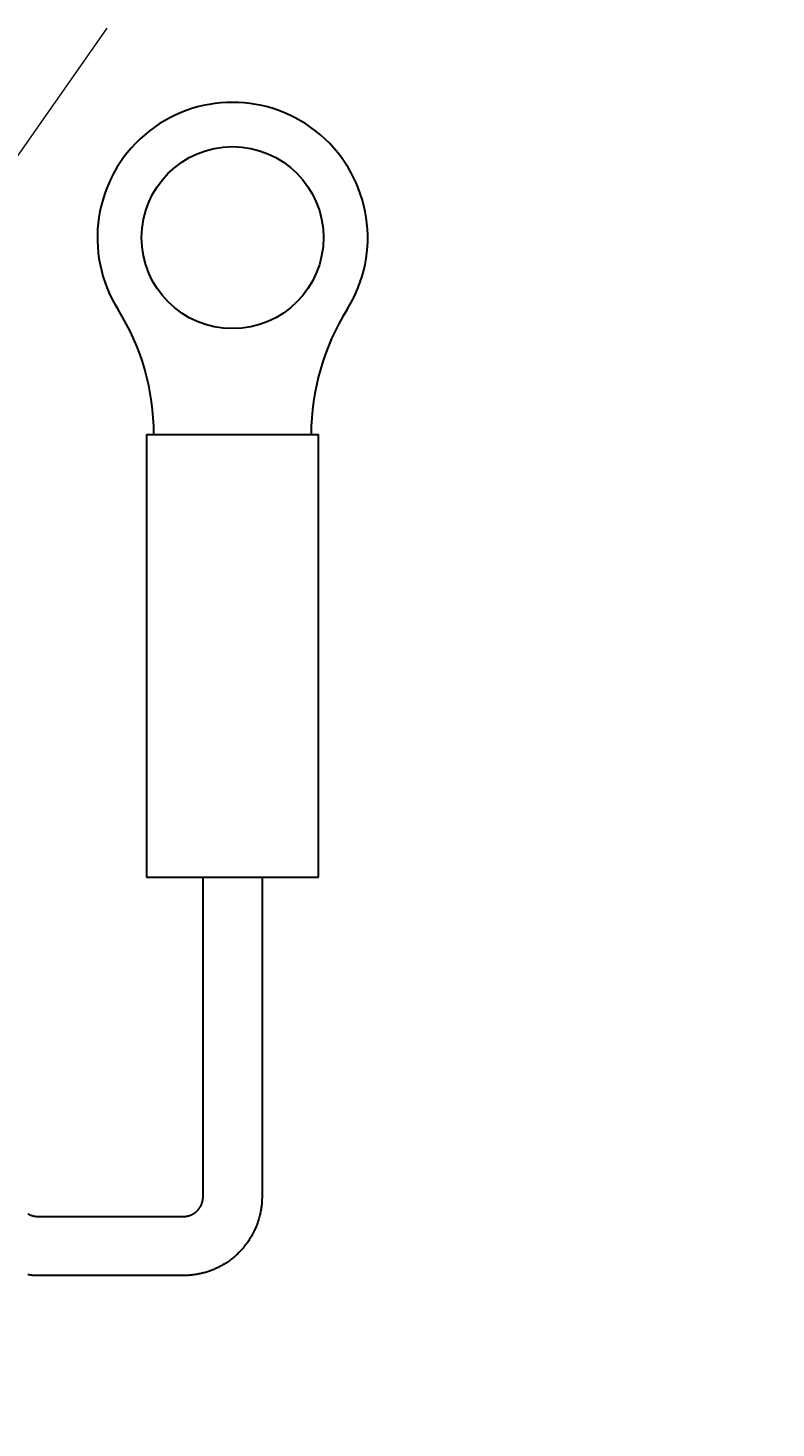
# Model space of a CAD drawing. Header units: millimetres. Extents: x 0 to 422, y 0 to 298.
# Tile 54 of 57: x 172 to 187, y 162 to 190. Entities that reach past the tile are written whole.
import ezdxf

# ---------------------------------------------------------------- set-up
doc = ezdxf.new("R2010")
doc.units = ezdxf.units.MM
doc.styles.add('ｍｓ ｐゴシック', font='msgothic.ttc')
doc.dimstyles.get("Standard").update_dxf_attribs({"dimtxt": 0.18, "dimasz": 0.18, "dimexe": 0.18, "dimexo": 0.0625, "dimgap": 0.09, "dimtad": 0, "dimtih": 1, "dimtoh": 1, "dimdec": 4, "dimzin": 0, "dimdsep": 46, "dimcen": 0.09, "dimadec": 0, "dimazin": 0, "dimtfac": 1, "dimtdec": 4, "dimtofl": 0, "dimtmove": 0, "dimatfit": 3, "dimfxl": 1, "dimtolj": 1, "dimtzin": 0, "dimarcsym": 0})

# ---------------------------------------------------------------- blocks, each defined once
blk = doc.blocks.new('*D0')
at = {"color": 7, "linetype": 'Continuous', "lineweight": 9, "transparency": 16777216}
for p, q in [((262.698, 182.54), (263.77, 186.54)), ((264.4, 178.752), (264.4, 182.04)), ((268.6, 178.752), (268.6, 182.04)), ((264.4, 181.04), (260.9, 181.04)), ((261.9, 181.04), (271.1, 181.04)), ((268.6, 181.04), (272.1, 181.04))]:
    blk.add_line(p, q, dxfattribs=at)
blk.add_lwpolyline([(264.509, 184.54), (264.465, 184.87), (264.338, 185.178), (264.135, 185.442), (263.871, 185.644), (263.564, 185.772), (263.234, 185.815), (262.904, 185.772), (262.596, 185.644), (262.332, 185.442), (262.13, 185.178), (262.002, 184.87), (261.959, 184.54), (262.002, 184.21), (262.13, 183.903), (262.332, 183.639), (262.596, 183.436), (262.904, 183.309), (263.234, 183.265), (263.564, 183.309), (263.871, 183.436), (264.135, 183.639), (264.338, 183.903), (264.465, 184.21)], close=True, dxfattribs=at)
at = {"color": 7, "linetype": 'Continuous', "lineweight": 20, "transparency": 16777216}
for points in [[(261.9, 180.599, 0), (264.4, 181.04, 0), (261.9, 181.481, 0)], [(271.1, 181.481, 0), (268.6, 181.04, 0), (271.1, 180.599, 0)]]:
    blk.add_polyline3d(points, dxfattribs=at)
at = {"color": 7, "linetype": 'Continuous', "lineweight": 9, "transparency": 16777216, "style": 'ｍｓ ｐゴシック', "width": 1.000662}
blk.add_text('4.2', height=3.1999, dxfattribs=at).set_placement((265.41, 182.54))
blk = doc.blocks.new('*D1')
at = {"color": 7, "linetype": 'Continuous', "lineweight": 9, "transparency": 16777216}
for p, q in [((248.548, 174.099), (252.529, 175.238)), ((246.636, 174.37), (281.678, 115.967))]:
    blk.add_line(p, q, dxfattribs=at)
blk.add_lwpolyline([(251.195, 173.576), (251.455, 173.783), (251.653, 174.05), (251.776, 174.36), (251.814, 174.69), (251.765, 175.02), (251.632, 175.325), (251.425, 175.586), (251.158, 175.784), (250.848, 175.906), (250.517, 175.944), (250.188, 175.895), (249.883, 175.762), (249.622, 175.555), (249.424, 175.288), (249.302, 174.978), (249.264, 174.647), (249.313, 174.318), (249.445, 174.013), (249.652, 173.752), (249.92, 173.554), (250.229, 173.432), (250.56, 173.394), (250.889, 173.443)], close=True, dxfattribs=at)
at = {"color": 7, "linetype": 'Continuous', "lineweight": 20, "transparency": 16777216}
for points in [[(250.945, 166.333, 0), (252.609, 164.416, 0), (251.701, 166.786, 0)], [(282.056, 116.194, 0), (280.392, 118.111, 0), (281.3, 115.74, 0)]]:
    blk.add_polyline3d(points, dxfattribs=at)
at = {"color": 7, "linetype": 'Continuous', "lineweight": 9, "transparency": 16777216, "style": 'ｍｓ ｐゴシック', "width": 0.99985}
blk.add_text('54', height=3.201, rotation=300.9638, dxfattribs=at).set_placement((249.947, 171.766))
blk = doc.blocks.new('*D3')
at = {"color": 7, "linetype": 'Continuous', "lineweight": 9, "transparency": 16777216}
for p, q in [((212.362, 188.172), (212.362, 130.763)), ((210.862, 165.57), (206.862, 166.642)), ((212.362, 149.263), (212.362, 152.763)), ((200.912, 149.263), (213.362, 149.263)), ((200.912, 133.263), (213.362, 133.263)), ((212.362, 133.263), (212.362, 129.763))]:
    blk.add_line(p, q, dxfattribs=at)
for points in [[(210.862, 188.096), (209.323, 188.441), (207.746, 188.441), (206.208, 188.096)], [(206.208, 180.914), (207.746, 180.569), (209.323, 180.569), (210.862, 180.914)]]:
    blk.add_lwpolyline(points, dxfattribs=at)
blk.add_lwpolyline([(208.862, 167.381), (208.532, 167.337), (208.225, 167.21), (207.961, 167.007), (207.758, 166.743), (207.631, 166.436), (207.587, 166.106), (207.631, 165.776), (207.758, 165.468), (207.961, 165.204), (208.225, 165.002), (208.532, 164.874), (208.862, 164.831), (209.192, 164.874), (209.5, 165.002), (209.764, 165.204), (209.966, 165.468), (210.094, 165.776), (210.137, 166.106), (210.094, 166.436), (209.966, 166.743), (209.764, 167.007), (209.5, 167.21), (209.192, 167.337)], close=True, dxfattribs=at)
at = {"color": 7, "linetype": 'Continuous', "lineweight": 20, "transparency": 16777216}
for points in [[(211.921, 151.763, 0), (212.362, 149.263, 0), (212.803, 151.763, 0)], [(212.803, 130.763, 0), (212.362, 133.263, 0), (211.921, 130.763, 0)]]:
    blk.add_polyline3d(points, dxfattribs=at)
at = {"color": 7, "linetype": 'Continuous', "lineweight": 9, "transparency": 16777216, "style": 'ｍｓ ｐゴシック'}
for s, height, width, p in [('0.018', 1.6016, 0.999398, (208.208, 182.664)), ('0', 1.601, 0.99968, (210.862, 182.678)), ('+', 1.599, 1.001048, (208.207, 181.255)), ('H7', 3.2019, 1.000012, (210.862, 173.415)), ('16', 3.2032, 0.999483, (210.863, 168.11))]:
    blk.add_text(s, height=height, rotation=90, dxfattribs=dict(at, width=width)).set_placement(p)
blk = doc.blocks.new('*D4')
at = {"color": 7, "linetype": 'Continuous', "lineweight": 9, "transparency": 16777216}
for p, q in [((204.862, 178.175), (204.862, 132.763)), ((203.362, 165.567), (199.362, 166.639)), ((204.862, 147.263), (204.862, 150.763)), ((197.046, 147.263), (205.862, 147.263)), ((197.046, 135.263), (205.862, 135.263)), ((204.862, 135.263), (204.862, 131.763))]:
    blk.add_line(p, q, dxfattribs=at)
blk.add_lwpolyline([(201.362, 167.378), (201.032, 167.334), (200.725, 167.207), (200.461, 167.004), (200.258, 166.74), (200.131, 166.433), (200.087, 166.103), (200.131, 165.773), (200.258, 165.465), (200.461, 165.201), (200.725, 164.998), (201.032, 164.871), (201.362, 164.828), (201.692, 164.871), (202, 164.998), (202.264, 165.201), (202.466, 165.465), (202.594, 165.773), (202.637, 166.103), (202.594, 166.433), (202.466, 166.74), (202.264, 167.004), (202, 167.207), (201.692, 167.334)], close=True, dxfattribs=at)
at = {"color": 7, "linetype": 'Continuous', "lineweight": 20, "transparency": 16777216}
for points in [[(204.421, 149.763, 0), (204.862, 147.263, 0), (205.303, 149.763, 0)], [(205.303, 132.763, 0), (204.862, 135.263, 0), (204.421, 132.763, 0)]]:
    blk.add_polyline3d(points, dxfattribs=at)
at = {"color": 7, "linetype": 'Continuous', "lineweight": 9, "transparency": 16777216, "style": 'ｍｓ ｐゴシック'}
for s, height, width, p in [('0.1', 1.6005, 1.000477, (200.707, 175.158)), ('0', 1.601, 0.99968, (203.362, 175.335)), ('+', 1.599, 1.001048, (200.707, 173.912)), ('12', 3.2021, 0.999578, (203.362, 168.116))]:
    blk.add_text(s, height=height, rotation=90, dxfattribs=dict(at, width=width)).set_placement(p)
blk = doc.blocks.new('*D20')
at = {"color": 7, "linetype": 'Continuous', "lineweight": 9, "transparency": 16777216}
for p, q in [((187.162, 232.963), (197.076, 232.963)), ((196.076, 232.963), (196.076, 229.463)), ((196.076, 232.963), (196.076, 212.963)), ((196.076, 212.963), (196.076, 216.463)), ((187.162, 212.963), (197.076, 212.963))]:
    blk.add_line(p, q, dxfattribs=at)
at = {"color": 7, "linetype": 'Continuous', "lineweight": 20, "transparency": 16777216}
for points in [[(196.517, 230.463, 0), (196.076, 232.963, 0), (195.636, 230.463, 0)], [(195.636, 215.463, 0), (196.076, 212.963, 0), (196.517, 215.463, 0)]]:
    blk.add_polyline3d(points, dxfattribs=at)
at = {"color": 7, "linetype": 'Continuous', "lineweight": 9, "transparency": 16777216, "style": 'ｍｓ ｐゴシック'}
for s, height, width, p in [(')', 3.199, 1.002002, (194.575, 225.285)), ('20', 3.201, 1.00009, (194.575, 220.018)), ('(', 3.199, 0.999114, (194.575, 218.009))]:
    blk.add_text(s, height=height, rotation=90, dxfattribs=dict(at, width=width)).set_placement(p)
blk = doc.blocks.new('*D21')
at = {"color": 7, "linetype": 'Continuous', "lineweight": 9, "transparency": 16777216}
for p, q in [((177.262, 221.373), (177.262, 238.612)), ((186.162, 221.373), (186.162, 238.612)), ((177.262, 237.612), (180.762, 237.612)), ((186.162, 237.612), (177.262, 237.612)), ((186.162, 237.612), (182.662, 237.612))]:
    blk.add_line(p, q, dxfattribs=at)
at = {"color": 7, "linetype": 'Continuous', "lineweight": 20, "transparency": 16777216}
for points in [[(179.762, 238.052, 0), (177.262, 237.612, 0), (179.762, 237.171, 0)], [(183.662, 237.171, 0), (186.162, 237.612, 0), (183.662, 238.052, 0)]]:
    blk.add_polyline3d(points, dxfattribs=at)
at = {"color": 7, "linetype": 'Continuous', "lineweight": 9, "transparency": 16777216, "style": 'ｍｓ ｐゴシック'}
for s, height, width, p in [('(', 3.199, 0.999114, (176.321, 239.113)), (')', 3.199, 1.002002, (184.47, 239.113)), ('8.9', 3.201, 1.000475, (178.295, 239.111))]:
    blk.add_text(s, height=height, dxfattribs=dict(at, width=width)).set_placement(p)

msp = doc.modelspace()

# ---------------------------------------------------------------- linework, layer by layer
at = {"color": 7, "linetype": 'Continuous', "lineweight": 30}
for p, q in [((173.96208, 181.96329), (177.46208, 181.96329)), ((173.96208, 181.96329), (173.96208, 172.96329)), ((177.46208, 172.96329), (177.46208, 181.96329)), ((173.96208, 172.96329), (177.46208, 172.96329))]:
    msp.add_line(p, q, dxfattribs=at)
for points in [[(176.31208, 172.96329), (176.31208, 172.01729), (176.31208, 169.81134), (176.31208, 167.88827), (176.31208, 167.05464), (176.31208, 166.65832), (176.31206, 166.45691), (176.31175, 166.43494), (176.31108, 166.41117), (176.31004, 166.38629), (176.30866, 166.36095), (176.30693, 166.33581), (176.30486, 166.31148), (176.30246, 166.28808), (176.29979, 166.26538), (176.29682, 166.24286), (176.29356, 166.22054), (176.29, 166.19843), (176.2861, 166.17612), (176.28191, 166.15402), (176.27744, 166.13214), (176.2727, 166.11049), (176.26769, 166.08905), (176.26178, 166.06529), (176.25556, 166.04182), (176.24904, 166.01864), (176.24224, 165.99575), (176.23502, 165.97275), (176.22752, 165.95006), (176.21976, 165.92768), (176.21171, 165.90554), (176.20337, 165.88359), (176.19473, 165.86184), (176.18581, 165.8403), (176.17661, 165.81897), (176.16712, 165.79784), (176.15737, 165.77694), (176.14674, 165.755), (176.13581, 165.73331), (176.1246, 165.71187), (176.11311, 165.69069), (176.10136, 165.66975), (176.08933, 165.64908), (176.0764, 165.6276), (176.06319, 165.60641), (176.0497, 165.58552), (176.03596, 165.56492), (176.02195, 165.54461), (176.00769, 165.5246), (175.99319, 165.5049), (175.97845, 165.48549), (175.96167, 165.46412), (175.94461, 165.44314), (175.92728, 165.42254), (175.90969, 165.40232), (175.89152, 165.38214), (175.8731, 165.36237), (175.85443, 165.343), (175.83552, 165.32405), (175.8164, 165.3055), (175.79702, 165.28733), (175.77744, 165.26958), (175.75766, 165.25223), (175.73771, 165.2353), (175.71758, 165.21878), (175.69729, 165.20267), (175.67684, 165.18696), (175.65667, 165.17197), (175.6362, 165.15725), (175.61489, 165.14244), (175.59268, 165.12752), (175.57594, 165.11664), (175.55871, 165.10573), (175.54098, 165.09483), (175.52274, 165.08394), (175.50399, 165.07308), (175.48472, 165.06227), (175.46492, 165.05153), (175.44295, 165.04001), (175.42035, 165.02862), (175.39712, 165.01738), (175.37326, 165.0063), (175.35251, 164.99706), (175.3313, 164.98797), (175.30963, 164.97906), (175.2875, 164.97034), (175.2649, 164.96183), (175.24184, 164.95354), (175.22171, 164.94663), (175.20124, 164.9399), (175.18043, 164.93338), (175.15928, 164.92706), (175.1378, 164.92097), (175.11598, 164.91511), (175.09382, 164.9095), (175.07179, 164.90425), (175.04945, 164.89926), (175.02678, 164.89454), (175.00381, 164.89011), (174.9801, 164.8859), (174.95608, 164.882), (174.93174, 164.87844), (174.9071, 164.87522), (174.88215, 164.87235), (174.85885, 164.87004), (174.83447, 164.86806), (174.80935, 164.8664), (174.7841, 164.86509), (174.75937, 164.86413), (174.73584, 164.86353), (174.66585, 164.86328), (174.60802, 164.86329), (174.30292, 164.86329), (173.09886, 164.86329), (172.08919, 164.86329), (171.79651, 164.86328), (171.77765, 164.86328), (171.75569, 164.86329), (171.72946, 164.86356), (171.69985, 164.86437), (171.67338, 164.86549), (171.64684, 164.86701), (171.62125, 164.86892), (171.59614, 164.87124), (171.57105, 164.87395), (171.54597, 164.87706)], [(171.54702, 166.12186), (171.55208, 166.11882), (171.5572, 166.11585), (171.56238, 166.11295), (171.56763, 166.11011), (171.57342, 166.10709), (171.57929, 166.10415), (171.58523, 166.1013), (171.59124, 166.09853), (171.59732, 166.09586), (171.60347, 166.09327), (171.60969, 166.09078), (171.61501, 166.08874), (171.62038, 166.08677), (171.62579, 166.08487), (171.63124, 166.08305), (171.63675, 166.0813), (171.64263, 166.07952), (171.64856, 166.07783), (171.65453, 166.07622), (171.66055, 166.0747), (171.66662, 166.07327), (171.67273, 166.07193), (171.67888, 166.07068), (171.68506, 166.06952), (171.69129, 166.06846), (171.69756, 166.06749), (171.70386, 166.06662), (171.71019, 166.06585), (171.71733, 166.06511), (171.72447, 166.06448), (171.73048, 166.06399), (171.73277, 166.06382), (171.73509, 166.06368), (171.73758, 166.06355), (171.74034, 166.06346), (171.74448, 166.06336), (171.74954, 166.06331), (171.75579, 166.06329), (171.76332, 166.06329), (171.82171, 166.06329), (172.83147, 166.06329), (173.79337, 166.06329), (174.3062, 166.06329), (174.58474, 166.06329), (174.63676, 166.06329), (174.69113, 166.06329), (174.72666, 166.06342), (174.73233, 166.06361), (174.73704, 166.06388), (174.74133, 166.06423), (174.74571, 166.06465), (174.75073, 166.06516), (174.75633, 166.06574), (174.76244, 166.06647), (174.76853, 166.06729), (174.7746, 166.0682), (174.78064, 166.06921), (174.78666, 166.0703), (174.79266, 166.07149), (174.79863, 166.07276), (174.80457, 166.07413), (174.81047, 166.07558), (174.81635, 166.07712), (174.8222, 166.07875), (174.82801, 166.08046), (174.83379, 166.08226), (174.83953, 166.08414), (174.84513, 166.08607), (174.85069, 166.08807), (174.85621, 166.09016), (174.86169, 166.09232), (174.86723, 166.0946), (174.87273, 166.09697), (174.87818, 166.09941), (174.8836, 166.10193), (174.88897, 166.10454), (174.89521, 166.10768), (174.90138, 166.11093), (174.9075, 166.11429), (174.91355, 166.11775), (174.91955, 166.12132), (174.92548, 166.12499), (174.93041, 166.12815), (174.93529, 166.13139), (174.94013, 166.13469), (174.94491, 166.13806), (174.94974, 166.14157), (174.9545, 166.14514), (174.95922, 166.14879), (174.96388, 166.1525), (174.96848, 166.15629), (174.97303, 166.16015), (174.97753, 166.16407), (174.98197, 166.16806), (174.98634, 166.17212), (174.99066, 166.17625), (174.99491, 166.18043), (174.9991, 166.18469), (175.00314, 166.18891), (175.00712, 166.1932), (175.01103, 166.19754), (175.01488, 166.20193), (175.01873, 166.20647), (175.02251, 166.21106), (175.02623, 166.21571), (175.02987, 166.2204), (175.03345, 166.22516), (175.03754, 166.23078), (175.04153, 166.23647), (175.04542, 166.24223), (175.04921, 166.24806), (175.0529, 166.25394), (175.05649, 166.2599), (175.05942, 166.26494), (175.06228, 166.27003), (175.06506, 166.27516), (175.06777, 166.28033), (175.07045, 166.28563), (175.07305, 166.29097), (175.07558, 166.29635), (175.07802, 166.30177), (175.08038, 166.30722), (175.08303, 166.31364), (175.08557, 166.3201), (175.088, 166.32661), (175.09032, 166.33315), (175.09252, 166.33974), (175.0946, 166.34635), (175.09627, 166.35194), (175.09785, 166.35755), (175.09935, 166.36318), (175.10077, 166.36883), (175.10212, 166.3746), (175.10339, 166.38039), (175.10458, 166.3862), (175.10568, 166.39202), (175.10669, 166.39786), (175.10766, 166.40402), (175.10854, 166.41019), (175.10932, 166.41637), (175.11, 166.42256), (175.11059, 166.42839), (175.11094, 166.4319), (175.11124, 166.43519), (175.1115, 166.4385), (175.11171, 166.44208), (175.11185, 166.44549), (175.11196, 166.44942), (175.11203, 166.45401), (175.11207, 166.4594), (175.11208, 166.46574), (175.11208, 166.47313), (175.11208, 166.534), (175.11208, 167.00553), (175.11208, 168.49977), (175.11208, 170.20318), (175.11208, 172.34823), (175.11208, 172.96329)]]:
    msp.add_lwpolyline(points, dxfattribs=at)
at = {"color": 7, "linetype": 'Continuous', "lineweight": 9}
msp.add_polyline3d([(173.15228, 190.22558, 0), (167.25602, 181.80235, 0)], dxfattribs=at)
at = {"color": 7, "linetype": 'Continuous', "lineweight": 30}
msp.add_circle((175.71208, 185.96329), 1.85, dxfattribs=at)
for centre, radius, start, end in [((175.71208, 185.96329), 2.75, 327.920113, 212.079887), ((169.33056, 181.96329), 4.78152, 0, 32.079887), ((182.0936, 181.96329), 4.78152, 147.920113, 180)]:
    msp.add_arc(centre, radius, start, end, dxfattribs=at)

# ---------------------------------------------------------------- dimensions: what is measured, and where the dimension line sits
for picture in ['*D21', '*D20', '*D3', '*D0', '*D4']:
    dim = msp.add_linear_dim(base=(0, 0), p1=(0, 0), p2=(0, 0), dimstyle='Standard')
    dim.commit()
    dim.dimension.update_dxf_attribs({"geometry": picture, "text_midpoint": (0, 0)})
dim = msp.add_diameter_dim_2p(p1=(0, 0), p2=(0, 0), dimstyle='Standard')
dim.commit()
dim.dimension.update_dxf_attribs({"geometry": '*D1', "text_midpoint": (0, 0)})

doc.saveas('drawing.dxf')
